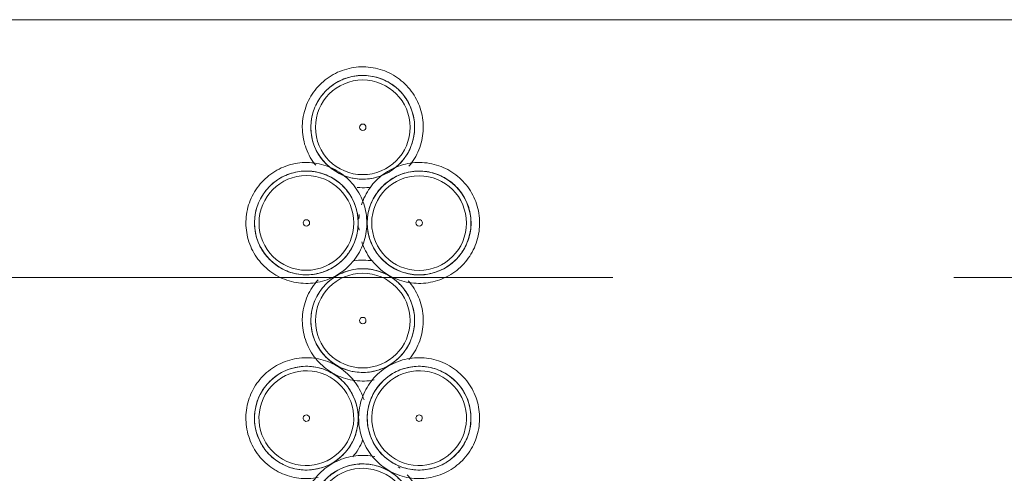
# Model space of a CAD drawing. Extents: x 2744 to 57639, y 3641 to 38820.
# Tile 117 of 179: x 36440 to 36899, y 35737 to 35948. Entities that reach past the tile are written whole.
import ezdxf

# ---------------------------------------------------------------- set-up
doc = ezdxf.new("R2010")
doc.units = 0
doc.header["$LTSCALE"] = 50
doc.linetypes.add('stramien', pattern=[22.225, 12.7, -3.175, 3.175, -3.175])
doc.layers.get('0').update_dxf_attribs({"linetype": 'CONTINUOUS'})
for name, color, linetype, lineweight in [('A-GENM', 8, 'CONTINUOUS', 18), ('A-GLAZ', 8, 'CONTINUOUS', 25), ('S-GRID', 8, 'CONTINUOUS', 18)]:
    doc.layers.add(name, color=color, linetype=linetype, lineweight=lineweight)

# ---------------------------------------------------------------- blocks, each defined once
blk = doc.blocks.new('22_KA_stijgerbuizenwand sectie - Type-V101-Plotview 4e Verdieping - schaal 1 op 100')
at = {"layer": 'A-GENM'}
blk.add_line((-1.62, 49.44), (-1.75, 48.32), dxfattribs=at)
at = {"layer": 'A-GENM', "flags": 128}
for points in [[(1.9, 45.47), (1.88, 46.59), (1.81, 47.72), (1.7, 48.84), (1.54, 49.95), (1.34, 51.06), (1.09, 52.16), (0.8, 53.25), (0.47, 54.32), (0.1, 55.38), (-0.32, 56.43), (-0.78, 57.46), (-1.28, 58.47), (-1.82, 59.45), (-2.4, 60.42), (-3.02, 61.36), (-3.67, 62.28), (-4.36, 63.17), (-5.09, 64.03), (-5.85, 64.86), (-6.64, 65.66), (-7.46, 66.43), (-8.31, 67.16), (-9.2, 67.86), (-10.11, 68.53), (-11.04, 69.15), (-12, 69.74), (-12.98, 70.29), (-13.99, 70.8), (-15.01, 71.27), (-16.05, 71.7), (-17.11, 72.09), (-18.18, 72.43), (-19.26, 72.74), (-20.36, 72.99), (-21.47, 73.21), (-22.58, 73.38), (-23.7, 73.5), (-24.82, 73.58), (-25.95, 73.61), (-27.07, 73.6), (-28.2, 73.55), (-29.32, 73.45), (-30.43, 73.3), (-31.54, 73.11), (-32.65, 72.88), (-33.74, 72.6), (-34.82, 72.28), (-35.88, 71.92), (-36.93, 71.51), (-37.96, 71.06), (-38.98, 70.57), (-39.97, 70.05), (-40.94, 69.48), (-41.89, 68.87), (-42.82, 68.23), (-43.71, 67.54), (-44.58, 66.83), (-45.42, 66.08), (-46.23, 65.3), (-47.01, 64.48), (-47.75, 63.64), (-48.46, 62.76), (-49.13, 61.86), (-49.77, 60.93), (-50.37, 59.98), (-50.93, 59), (-51.45, 58), (-51.94, 56.99), (-52.38, 55.95), (-52.77, 54.9), (-53.13, 53.83), (-53.44, 52.75), (-53.71, 51.65), (-53.94, 50.55), (-54.12, 49.44), (-54.25, 48.32), (-54.35, 47.2), (-54.39, 46.07), (-54.4, 45.47)], [(54.4, 45.47), (54.38, 46.59), (54.31, 47.72), (54.2, 48.84), (54.04, 49.95), (53.84, 51.06), (53.59, 52.16), (53.3, 53.25), (52.97, 54.32), (52.6, 55.38), (52.18, 56.43), (51.72, 57.46), (51.22, 58.47), (50.68, 59.45), (50.1, 60.42), (49.48, 61.36), (48.83, 62.28), (48.14, 63.17), (47.41, 64.03), (46.65, 64.86), (45.86, 65.66), (45.04, 66.43), (44.19, 67.16), (43.3, 67.86), (42.39, 68.53), (41.46, 69.15), (40.5, 69.74), (39.52, 70.29), (38.51, 70.8), (37.49, 71.27), (36.45, 71.7), (35.39, 72.09), (34.32, 72.43), (33.24, 72.74), (32.14, 72.99), (31.03, 73.21), (29.92, 73.38), (28.8, 73.5), (27.68, 73.58), (26.55, 73.61), (25.43, 73.6), (24.3, 73.55), (23.18, 73.45), (22.07, 73.3), (20.96, 73.11), (19.85, 72.88), (18.76, 72.6), (17.68, 72.28), (16.62, 71.92), (15.57, 71.51), (14.54, 71.06), (13.52, 70.57), (12.53, 70.05), (11.56, 69.48), (10.61, 68.87), (9.68, 68.23), (8.79, 67.54), (7.92, 66.83), (7.08, 66.08), (6.27, 65.3), (5.49, 64.48), (4.75, 63.64), (4.04, 62.76), (3.37, 61.86), (2.73, 60.93), (2.13, 59.98), (1.57, 59), (1.05, 58), (0.56, 56.99), (0.12, 55.95), (-0.27, 54.9), (-0.63, 53.83)], [(-33.17, 68.6), (-32.24, 68.86), (-31.3, 69.08), (-30.35, 69.26), (-29.4, 69.41), (-28.44, 69.52), (-27.48, 69.59), (-26.51, 69.61), (-25.54, 69.61), (-24.58, 69.56), (-23.62, 69.47), (-22.66, 69.35), (-21.71, 69.19), (-20.76, 68.98), (-19.83, 68.75), (-18.9, 68.47), (-17.99, 68.16), (-17.09, 67.81), (-16.2, 67.43), (-15.33, 67.01), (-14.48, 66.55), (-13.64, 66.06), (-12.83, 65.54), (-12.04, 64.99), (-11.27, 64.41), (-10.52, 63.79), (-9.8, 63.15), (-9.11, 62.48), (-8.44, 61.78), (-7.8, 61.05), (-7.2, 60.3), (-6.62, 59.53), (-6.07, 58.73), (-5.56, 57.92), (-5.07, 57.08), (-4.63, 56.22), (-4.21, 55.35), (-3.84, 54.46), (-3.5, 53.56), (-3.19, 52.64), (-2.92, 51.71), (-2.69, 50.77), (-2.5, 49.83), (-2.34, 48.87), (-2.22, 47.92), (-2.15, 46.95), (-2.11, 45.99)], [(6.88, 59.89), (7.47, 60.65), (8.09, 61.39), (8.75, 62.1), (9.42, 62.79), (10.13, 63.45), (10.86, 64.08), (11.62, 64.68), (12.4, 65.25), (13.2, 65.79), (14.02, 66.29), (14.87, 66.77), (15.73, 67.2), (16.61, 67.61), (17.5, 67.98), (18.41, 68.31), (19.33, 68.6), (20.26, 68.86), (21.2, 69.08), (22.15, 69.26), (23.1, 69.41), (24.06, 69.52), (25.02, 69.59), (25.99, 69.61), (26.96, 69.61), (27.92, 69.56), (28.88, 69.47), (29.84, 69.35), (30.79, 69.19), (31.74, 68.98), (32.67, 68.75), (33.6, 68.47), (34.51, 68.16), (35.41, 67.81), (36.3, 67.43), (37.17, 67.01), (38.02, 66.55), (38.86, 66.06), (39.67, 65.54), (40.46, 64.99), (41.23, 64.41), (41.98, 63.79), (42.7, 63.15), (43.39, 62.48), (44.06, 61.78), (44.7, 61.05), (45.3, 60.3), (45.88, 59.53), (46.43, 58.73), (46.94, 57.92), (47.43, 57.08), (47.87, 56.22), (48.29, 55.35), (48.66, 54.46), (49, 53.56), (49.31, 52.64), (49.58, 51.71), (49.81, 50.77), (50, 49.83), (50.16, 48.87), (50.28, 47.92), (50.35, 46.95), (50.39, 45.99), (50.4, 45.47)], [(-45.62, 59.89), (-45.03, 60.65), (-44.41, 61.39), (-43.75, 62.1), (-43.08, 62.79), (-42.37, 63.45), (-41.64, 64.08), (-40.88, 64.68), (-40.1, 65.25), (-39.3, 65.79), (-38.48, 66.29), (-37.63, 66.77), (-36.77, 67.2), (-35.89, 67.61), (-35, 67.98), (-34.09, 68.31)], [(-50.4, 45.47), (-50.38, 46.43), (-50.32, 47.4), (-50.23, 48.36), (-50.09, 49.31), (-49.92, 50.26), (-49.71, 51.21), (-49.46, 52.14), (-49.17, 53.06), (-48.85, 53.97), (-48.49, 54.87), (-48.1, 55.75), (-47.67, 56.62), (-47.21, 57.47), (-46.71, 58.29), (-46.18, 59.1)], [(2.1, 45.47), (2.12, 46.43), (2.18, 47.4), (2.27, 48.36), (2.41, 49.31), (2.58, 50.26), (2.79, 51.21), (3.04, 52.14), (3.33, 53.06), (3.65, 53.97), (4.01, 54.87), (4.4, 55.75), (4.83, 56.62), (5.29, 57.47), (5.79, 58.29), (6.32, 59.1)], [(-54.4, 45.47), (-54.38, 44.34), (-54.31, 43.22), (-54.2, 42.1), (-54.04, 40.98), (-53.84, 39.87), (-53.59, 38.78), (-53.3, 37.69), (-52.97, 36.61), (-52.6, 35.55), (-52.18, 34.5), (-51.72, 33.48), (-51.22, 32.47), (-50.68, 31.48), (-50.1, 30.51), (-49.48, 29.57), (-48.83, 28.66), (-48.14, 27.77), (-47.41, 26.9), (-46.65, 26.07), (-45.86, 25.27), (-45.04, 24.5), (-44.19, 23.77), (-43.3, 23.07), (-42.39, 22.41), (-41.46, 21.78), (-40.5, 21.19), (-39.52, 20.64), (-38.51, 20.13), (-37.49, 19.66), (-36.45, 19.23), (-35.39, 18.84), (-34.32, 18.5), (-33.24, 18.2), (-32.14, 17.94), (-31.03, 17.73), (-29.92, 17.56), (-28.8, 17.43), (-27.68, 17.35), (-26.55, 17.32), (-25.43, 17.33), (-24.3, 17.38), (-23.18, 17.48), (-22.07, 17.63), (-20.96, 17.82), (-19.85, 18.05), (-18.76, 18.33), (-17.68, 18.65), (-16.62, 19.02), (-15.57, 19.42), (-14.54, 19.87), (-13.52, 20.36), (-12.53, 20.89), (-11.56, 21.46), (-10.61, 22.06), (-9.68, 22.71), (-8.79, 23.39), (-7.92, 24.1), (-7.08, 24.85), (-6.27, 25.64), (-5.49, 26.45), (-4.75, 27.3), (-4.04, 28.17), (-3.37, 29.07), (-2.73, 30), (-2.13, 30.95), (-1.57, 31.93), (-1.05, 32.93), (-0.56, 33.95), (-0.12, 34.98), (0.27, 36.04), (0.63, 37.1), (0.94, 38.19), (1.21, 39.28), (1.44, 40.38), (1.62, 41.49), (1.75, 42.61), (1.85, 43.73), (1.89, 44.86), (1.9, 45.47)], [(-19.33, 22.33), (-20.26, 22.07), (-21.2, 21.85), (-22.15, 21.67), (-23.1, 21.52), (-24.06, 21.42), (-25.02, 21.35), (-25.99, 21.32), (-26.96, 21.33), (-27.92, 21.37), (-28.88, 21.46), (-29.84, 21.58), (-30.79, 21.75), (-31.74, 21.95), (-32.67, 22.19), (-33.6, 22.46), (-34.51, 22.77), (-35.41, 23.12), (-36.3, 23.51), (-37.17, 23.93), (-38.02, 24.38), (-38.86, 24.87), (-39.67, 25.39), (-40.46, 25.94), (-41.23, 26.53), (-41.98, 27.14), (-42.7, 27.78), (-43.39, 28.45), (-44.06, 29.15), (-44.7, 29.88), (-45.3, 30.63), (-45.88, 31.4), (-46.43, 32.2), (-46.94, 33.02), (-47.43, 33.85), (-47.87, 34.71), (-48.29, 35.58), (-48.66, 36.47), (-49, 37.38), (-49.31, 38.29), (-49.58, 39.22), (-49.81, 40.16), (-50, 41.1), (-50.16, 42.06), (-50.28, 43.02), (-50.35, 43.98), (-50.39, 44.94)], [(-2.1, 45.47), (-2.12, 44.5), (-2.18, 43.54), (-2.27, 42.58), (-2.41, 41.62), (-2.58, 40.67), (-2.79, 39.73), (-3.04, 38.79), (-3.33, 37.87), (-3.65, 36.96), (-4.01, 36.06), (-4.4, 35.18), (-4.83, 34.31), (-5.29, 33.47), (-5.79, 32.64), (-6.32, 31.83)], [(-0.47, 36.61), (-0.1, 35.55), (0.32, 34.5), (0.78, 33.48), (1.28, 32.47), (1.82, 31.48), (2.4, 30.51), (3.02, 29.57), (3.67, 28.66), (4.36, 27.77), (5.09, 26.9), (5.85, 26.07), (6.64, 25.27), (7.46, 24.5), (8.31, 23.77), (9.2, 23.07), (10.11, 22.41), (11.04, 21.78), (12, 21.19), (12.98, 20.64), (13.99, 20.13), (15.01, 19.66), (16.05, 19.23), (17.11, 18.84), (18.18, 18.5), (19.26, 18.2), (20.36, 17.94), (21.47, 17.73), (22.58, 17.56), (23.7, 17.43), (24.82, 17.35), (25.95, 17.32), (27.07, 17.33), (28.2, 17.38), (29.32, 17.48), (30.43, 17.63), (31.54, 17.82), (32.65, 18.05), (33.74, 18.33), (34.82, 18.65), (35.88, 19.02), (36.93, 19.42), (37.96, 19.87), (38.98, 20.36), (39.97, 20.89), (40.94, 21.46), (41.89, 22.06), (42.82, 22.71), (43.71, 23.39), (44.58, 24.1), (45.42, 24.85), (46.23, 25.64), (47.01, 26.45), (47.75, 27.3), (48.46, 28.17), (49.13, 29.07), (49.77, 30), (50.37, 30.95), (50.93, 31.93), (51.45, 32.93), (51.94, 33.95), (52.38, 34.98), (52.77, 36.04), (53.13, 37.1), (53.44, 38.19), (53.71, 39.28), (53.94, 40.38), (54.12, 41.49), (54.25, 42.61), (54.35, 43.73), (54.39, 44.86), (54.4, 45.47)], [(6.62, 31.4), (6.07, 32.2), (5.56, 33.02), (5.07, 33.85), (4.63, 34.71), (4.21, 35.58), (3.84, 36.47), (3.5, 37.38), (3.19, 38.29), (2.92, 39.22), (2.69, 40.16), (2.5, 41.1), (2.34, 42.06), (2.22, 43.02), (2.15, 43.98), (2.11, 44.94)], [(50.4, 45.47), (50.38, 44.5), (50.32, 43.54), (50.23, 42.58), (50.09, 41.62), (49.92, 40.67), (49.71, 39.73), (49.46, 38.79), (49.17, 37.87), (48.85, 36.96), (48.49, 36.06), (48.1, 35.18), (47.67, 34.31), (47.21, 33.47), (46.71, 32.64), (46.18, 31.83)], [(-6.88, 31.04), (-7.47, 30.28), (-8.09, 29.54), (-8.75, 28.83), (-9.42, 28.14), (-10.13, 27.48), (-10.86, 26.85), (-11.62, 26.25), (-12.4, 25.68), (-13.2, 25.14), (-14.02, 24.64), (-14.87, 24.17), (-15.73, 23.73), (-16.61, 23.33), (-17.5, 22.96), (-18.41, 22.63)], [(4.78, 27.74), (3.67, 27.91), (2.55, 28.03), (1.43, 28.11), (0.3, 28.15), (-0.82, 28.14), (-1.95, 28.08), (-3.07, 27.98), (-4.18, 27.84)], [(17.99, 22.77), (17.09, 23.12), (16.2, 23.51), (15.33, 23.93), (14.48, 24.38), (13.64, 24.87), (12.83, 25.39), (12.04, 25.94), (11.27, 26.53), (10.52, 27.14), (9.8, 27.78), (9.11, 28.45), (8.44, 29.15), (7.8, 29.88), (7.2, 30.63)], [(45.62, 31.04), (45.03, 30.28), (44.41, 29.54), (43.75, 28.83), (43.08, 28.14), (42.37, 27.48), (41.64, 26.85), (40.88, 26.25), (40.1, 25.68), (39.3, 25.14), (38.48, 24.64), (37.63, 24.17), (36.77, 23.73), (35.89, 23.33), (35, 22.96), (34.09, 22.63)], [(-6.92, 23.14), (-5.99, 23.39), (-5.05, 23.62), (-4.1, 23.8), (-3.15, 23.94), (-2.19, 24.05), (-1.23, 24.12), (-0.26, 24.15), (0.71, 24.14), (1.67, 24.09), (2.63, 24.01), (3.59, 23.88), (4.54, 23.72), (5.49, 23.52), (6.42, 23.28), (7.35, 23), (8.26, 22.69), (9.16, 22.34), (10.05, 21.96), (10.92, 21.54), (11.77, 21.09), (12.61, 20.6), (13.42, 20.08), (14.21, 19.53), (14.98, 18.94), (15.73, 18.33), (16.45, 17.68), (17.14, 17.01), (17.81, 16.31), (18.45, 15.59), (19.05, 14.84), (19.63, 14.06), (20.18, 13.27), (20.69, 12.45), (21.18, 11.61), (21.62, 10.76), (22.04, 9.88), (22.41, 8.99), (22.75, 8.09), (23.06, 7.17), (23.33, 6.25), (23.56, 5.31), (23.75, 4.36), (23.91, 3.41), (24.03, 2.45), (24.1, 1.49), (24.14, 0.52)], [(-20.76, 19.01), (-21.5, 18.17), (-22.21, 17.29), (-22.88, 16.39), (-23.52, 15.46), (-24.12, 14.51), (-24.68, 13.54), (-25.2, 12.54), (-25.69, 11.52), (-26.13, 10.48), (-26.52, 9.43), (-26.88, 8.36), (-27.19, 7.28), (-27.46, 6.19), (-27.69, 5.08), (-27.87, 3.97), (-28, 2.85), (-28.1, 1.73), (-28.14, 0.61), (-28.15, 0)], [(-19.37, 14.42), (-18.78, 15.19), (-18.16, 15.92), (-17.5, 16.64), (-16.83, 17.32), (-16.12, 17.98), (-15.39, 18.61), (-14.63, 19.21), (-13.85, 19.78), (-13.05, 20.32), (-12.23, 20.83), (-11.38, 21.3), (-10.52, 21.74), (-9.64, 22.14), (-8.75, 22.51), (-7.84, 22.84)], [(33.17, 22.33), (32.24, 22.07), (31.3, 21.85), (30.35, 21.67), (29.4, 21.52), (28.44, 21.42), (27.48, 21.35), (26.51, 21.32), (25.54, 21.33), (24.58, 21.37), (23.62, 21.46), (22.66, 21.58), (21.71, 21.75), (20.76, 21.95), (19.83, 22.19), (18.9, 22.46)], [(28.15, 0), (28.13, 1.13), (28.06, 2.25), (27.95, 3.37), (27.79, 4.48), (27.59, 5.59), (27.34, 6.69), (27.05, 7.78), (26.72, 8.86), (26.35, 9.92), (25.93, 10.96), (25.47, 11.99), (24.97, 13), (24.43, 13.99), (23.85, 14.95), (23.23, 15.89), (22.58, 16.81), (21.89, 17.7), (21.16, 18.56)], [(-24.15, 0), (-24.13, 0.97), (-24.07, 1.93), (-23.98, 2.89), (-23.84, 3.85), (-23.67, 4.8), (-23.46, 5.74), (-23.21, 6.67), (-22.92, 7.6), (-22.6, 8.51), (-22.24, 9.4), (-21.85, 10.29), (-21.42, 11.15), (-20.96, 12), (-20.46, 12.83), (-19.93, 13.64)], [(-28.15, 0), (-28.13, -1.13), (-28.06, -2.25), (-27.95, -3.37), (-27.79, -4.48), (-27.59, -5.59), (-27.34, -6.69), (-27.05, -7.78), (-26.72, -8.86), (-26.35, -9.92), (-25.93, -10.96), (-25.47, -11.99), (-24.97, -13), (-24.43, -13.99), (-23.85, -14.95), (-23.23, -15.89), (-22.58, -16.81), (-21.89, -17.7), (-21.16, -18.56), (-20.4, -19.39), (-19.61, -20.19), (-18.79, -20.96), (-17.94, -21.7), (-17.05, -22.4), (-16.14, -23.06), (-15.21, -23.69), (-14.25, -24.28), (-13.27, -24.83), (-12.26, -25.34), (-11.24, -25.81), (-10.2, -26.24), (-9.14, -26.62), (-8.07, -26.97), (-6.99, -27.27), (-5.89, -27.53), (-4.78, -27.74), (-3.67, -27.91), (-2.55, -28.03), (-1.43, -28.11), (-0.3, -28.15), (0.82, -28.14), (1.95, -28.08), (3.07, -27.98), (4.18, -27.84), (5.29, -27.65), (6.4, -27.41), (7.49, -27.14), (8.57, -26.82), (9.63, -26.45), (10.68, -26.04), (11.71, -25.6), (12.73, -25.11), (13.72, -24.58), (14.69, -24.01), (15.64, -23.4), (16.57, -22.76), (17.46, -22.08), (18.33, -21.36), (19.17, -20.61), (19.98, -19.83), (20.76, -19.01), (21.5, -18.17), (22.21, -17.29), (22.88, -16.39), (23.52, -15.46), (24.12, -14.51), (24.68, -13.54), (25.2, -12.54), (25.69, -11.52), (26.13, -10.48), (26.52, -9.43), (26.88, -8.36), (27.19, -7.28), (27.46, -6.19), (27.69, -5.08), (27.87, -3.97), (28, -2.85), (28.1, -1.73), (28.14, -0.61), (28.15, 0)], [(24.15, 0), (24.13, -0.97), (24.07, -1.93), (23.98, -2.89), (23.84, -3.85), (23.67, -4.8), (23.46, -5.74), (23.21, -6.67), (22.92, -7.6), (22.6, -8.51), (22.24, -9.4), (21.85, -10.29), (21.42, -11.15), (20.96, -12), (20.46, -12.83), (19.93, -13.64)], [(6.92, -23.14), (5.99, -23.39), (5.05, -23.62), (4.1, -23.8), (3.15, -23.94), (2.19, -24.05), (1.23, -24.12), (0.26, -24.15), (-0.71, -24.14), (-1.67, -24.09), (-2.63, -24.01), (-3.59, -23.88), (-4.54, -23.72), (-5.49, -23.52), (-6.42, -23.28), (-7.35, -23), (-8.26, -22.69), (-9.16, -22.34), (-10.05, -21.96), (-10.92, -21.54), (-11.77, -21.09), (-12.61, -20.6), (-13.42, -20.08), (-14.21, -19.53), (-14.98, -18.94), (-15.73, -18.33), (-16.45, -17.68), (-17.14, -17.01), (-17.81, -16.31), (-18.45, -15.59), (-19.05, -14.84), (-19.63, -14.06), (-20.18, -13.27), (-20.69, -12.45), (-21.18, -11.61), (-21.62, -10.76), (-22.04, -9.88), (-22.41, -8.99), (-22.75, -8.09), (-23.06, -7.17), (-23.33, -6.25), (-23.56, -5.31), (-23.75, -4.36), (-23.91, -3.41), (-24.03, -2.45), (-24.1, -1.49), (-24.14, -0.52)], [(19.37, -14.42), (18.78, -15.19), (18.16, -15.92), (17.5, -16.64), (16.83, -17.32), (16.12, -17.98), (15.39, -18.61), (14.63, -19.21), (13.85, -19.78), (13.05, -20.32), (12.23, -20.83), (11.38, -21.3), (10.52, -21.74), (9.64, -22.14), (8.75, -22.51), (7.84, -22.84)]]:
    blk.add_lwpolyline(points, dxfattribs=at)
at = {"layer": 'A-GENM'}
for centre, radius, start, end in [((-26.25, 45.47), 24.15, 360, 180), ((26.21, 45.39), 24.15, 360, 180), ((-26.25, 45.47), 22.04, 0, 180), ((26.21, 45.39), 22.04, 0, 180), ((-26.25, 45.47), 1.5, 360, 180), ((26.25, 45.47), 1.5, 360, 180), ((-26.25, 45.47), 24.15, 180, 360), ((-26.25, 45.47), 22.04, 180, 0), ((-26.25, 45.47), 1.5, 180, 360), ((26.21, 45.39), 24.15, 180, 360), ((26.21, 45.39), 22.04, 180, 0), ((26.25, 45.47), 1.5, 180, 360), ((0, 0), 24.15, 360, 180), ((0, 0), 22.04, 0, 180), ((0, 0), 24.15, 180, 360), ((0, 0), 22.04, 180, 0), ((0, 0), 1.5, 360, 180), ((0, 0), 1.5, 180, 360)]:
    blk.add_arc(centre, radius, start, end, dxfattribs=at)
blk = doc.blocks.new('22_KA_stijgerbuizenwand sectie - Type-V102-Plotview 4e Verdieping - schaal 1 op 100')
at = {"layer": 'A-GENM'}
blk.add_line((-1.81, 43.22), (-1.7, 42.1), dxfattribs=at)
at = {"layer": 'A-GENM', "flags": 128}
for points in [[(1.9, 45.47), (1.88, 46.59), (1.81, 47.72), (1.7, 48.84), (1.54, 49.95), (1.34, 51.06), (1.09, 52.16), (0.8, 53.25), (0.47, 54.32), (0.1, 55.38), (-0.32, 56.43), (-0.78, 57.46), (-1.28, 58.47), (-1.82, 59.45), (-2.4, 60.42), (-3.02, 61.36), (-3.67, 62.28), (-4.36, 63.17), (-5.09, 64.03), (-5.85, 64.86), (-6.64, 65.66), (-7.46, 66.43), (-8.31, 67.16), (-9.2, 67.86), (-10.11, 68.53), (-11.04, 69.15), (-12, 69.74), (-12.98, 70.29), (-13.99, 70.8), (-15.01, 71.27), (-16.05, 71.7), (-17.11, 72.09), (-18.18, 72.43), (-19.26, 72.74), (-20.36, 72.99), (-21.47, 73.21), (-22.58, 73.38), (-23.7, 73.5), (-24.82, 73.58), (-25.95, 73.61), (-27.07, 73.6), (-28.2, 73.55), (-29.32, 73.45), (-30.43, 73.3), (-31.54, 73.11), (-32.65, 72.88), (-33.74, 72.6), (-34.82, 72.28), (-35.88, 71.92), (-36.93, 71.51), (-37.96, 71.06), (-38.98, 70.57), (-39.97, 70.05), (-40.94, 69.48), (-41.89, 68.87), (-42.82, 68.23), (-43.71, 67.54), (-44.58, 66.83), (-45.42, 66.08), (-46.23, 65.3), (-47.01, 64.48), (-47.75, 63.64), (-48.46, 62.76), (-49.13, 61.86), (-49.77, 60.93), (-50.37, 59.98), (-50.93, 59), (-51.45, 58), (-51.94, 56.99), (-52.38, 55.95), (-52.77, 54.9), (-53.13, 53.83), (-53.44, 52.75), (-53.71, 51.65), (-53.94, 50.55), (-54.12, 49.44), (-54.25, 48.32), (-54.35, 47.2), (-54.39, 46.07), (-54.4, 45.47)], [(54.4, 45.47), (54.38, 46.59), (54.31, 47.72), (54.2, 48.84), (54.04, 49.95), (53.84, 51.06), (53.59, 52.16), (53.3, 53.25), (52.97, 54.32), (52.6, 55.38), (52.18, 56.43), (51.72, 57.46), (51.22, 58.47), (50.68, 59.45), (50.1, 60.42), (49.48, 61.36), (48.83, 62.28), (48.14, 63.17), (47.41, 64.03), (46.65, 64.86), (45.86, 65.66), (45.04, 66.43), (44.19, 67.16), (43.3, 67.86), (42.39, 68.53), (41.46, 69.15), (40.5, 69.74), (39.52, 70.29), (38.51, 70.8), (37.49, 71.27), (36.45, 71.7), (35.39, 72.09), (34.32, 72.43), (33.24, 72.74), (32.14, 72.99), (31.03, 73.21), (29.92, 73.38), (28.8, 73.5), (27.68, 73.58), (26.55, 73.61), (25.43, 73.6), (24.3, 73.55), (23.18, 73.45), (22.07, 73.3), (20.96, 73.11), (19.85, 72.88), (18.76, 72.6), (17.68, 72.28), (16.62, 71.92), (15.57, 71.51), (14.54, 71.06), (13.52, 70.57), (12.53, 70.05), (11.56, 69.48), (10.61, 68.87), (9.68, 68.23), (8.79, 67.54), (7.92, 66.83), (7.08, 66.08), (6.27, 65.3), (5.49, 64.48), (4.75, 63.64), (4.04, 62.76), (3.37, 61.86), (2.73, 60.93), (2.13, 59.98), (1.57, 59), (1.05, 58), (0.56, 56.99), (0.12, 55.95), (-0.27, 54.9), (-0.63, 53.83)], [(-33.17, 68.6), (-32.24, 68.86), (-31.3, 69.08), (-30.35, 69.26), (-29.4, 69.41), (-28.44, 69.52), (-27.48, 69.59), (-26.51, 69.61), (-25.54, 69.61), (-24.58, 69.56), (-23.62, 69.47), (-22.66, 69.35), (-21.71, 69.19), (-20.76, 68.98), (-19.83, 68.75), (-18.9, 68.47), (-17.99, 68.16), (-17.09, 67.81), (-16.2, 67.43), (-15.33, 67.01), (-14.48, 66.55), (-13.64, 66.06), (-12.83, 65.54), (-12.04, 64.99), (-11.27, 64.41), (-10.52, 63.79), (-9.8, 63.15), (-9.11, 62.48), (-8.44, 61.78), (-7.8, 61.05), (-7.2, 60.3), (-6.62, 59.53), (-6.07, 58.73), (-5.56, 57.92), (-5.07, 57.08), (-4.63, 56.22), (-4.21, 55.35), (-3.84, 54.46), (-3.5, 53.56), (-3.19, 52.64), (-2.92, 51.71), (-2.69, 50.77), (-2.5, 49.83), (-2.34, 48.87), (-2.22, 47.92), (-2.15, 46.95), (-2.11, 45.99)], [(6.88, 59.89), (7.47, 60.65), (8.09, 61.39), (8.75, 62.1), (9.42, 62.79), (10.13, 63.45), (10.86, 64.08), (11.62, 64.68), (12.4, 65.25), (13.2, 65.79), (14.02, 66.29), (14.87, 66.77), (15.73, 67.2), (16.61, 67.61), (17.5, 67.98), (18.41, 68.31), (19.33, 68.6), (20.26, 68.86), (21.2, 69.08), (22.15, 69.26), (23.1, 69.41), (24.06, 69.52), (25.02, 69.59), (25.99, 69.61), (26.96, 69.61), (27.92, 69.56), (28.88, 69.47), (29.84, 69.35), (30.79, 69.19), (31.74, 68.98), (32.67, 68.75), (33.6, 68.47), (34.51, 68.16), (35.41, 67.81), (36.3, 67.43), (37.17, 67.01), (38.02, 66.55), (38.86, 66.06), (39.67, 65.54), (40.46, 64.99), (41.23, 64.41), (41.98, 63.79), (42.7, 63.15), (43.39, 62.48), (44.06, 61.78), (44.7, 61.05), (45.3, 60.3), (45.88, 59.53), (46.43, 58.73), (46.94, 57.92), (47.43, 57.08), (47.87, 56.22), (48.29, 55.35), (48.66, 54.46), (49, 53.56), (49.31, 52.64), (49.58, 51.71), (49.81, 50.77), (50, 49.83), (50.16, 48.87), (50.28, 47.92), (50.35, 46.95), (50.39, 45.99), (50.4, 45.47)], [(-45.62, 59.89), (-45.03, 60.65), (-44.41, 61.39), (-43.75, 62.1), (-43.08, 62.79), (-42.37, 63.45), (-41.64, 64.08), (-40.88, 64.68), (-40.1, 65.25), (-39.3, 65.79), (-38.48, 66.29), (-37.63, 66.77), (-36.77, 67.2), (-35.89, 67.61), (-35, 67.98), (-34.09, 68.31)], [(-50.4, 45.47), (-50.38, 46.43), (-50.32, 47.4), (-50.23, 48.36), (-50.09, 49.31), (-49.92, 50.26), (-49.71, 51.21), (-49.46, 52.14), (-49.17, 53.06), (-48.85, 53.97), (-48.49, 54.87), (-48.1, 55.75), (-47.67, 56.62), (-47.21, 57.47), (-46.71, 58.29), (-46.18, 59.1)], [(2.1, 45.47), (2.12, 46.43), (2.18, 47.4), (2.27, 48.36), (2.41, 49.31), (2.58, 50.26), (2.79, 51.21), (3.04, 52.14), (3.33, 53.06), (3.65, 53.97), (4.01, 54.87), (4.4, 55.75), (4.83, 56.62), (5.29, 57.47), (5.79, 58.29), (6.32, 59.1)], [(-1.62, 49.44), (-1.75, 48.32), (-1.83, 47.43)], [(-54.4, 45.47), (-54.38, 44.34), (-54.31, 43.22), (-54.2, 42.1), (-54.04, 40.98), (-53.84, 39.87), (-53.59, 38.78), (-53.3, 37.69), (-52.97, 36.61), (-52.6, 35.55), (-52.18, 34.5), (-51.72, 33.48), (-51.22, 32.47), (-50.68, 31.48), (-50.1, 30.51), (-49.48, 29.57), (-48.83, 28.66), (-48.14, 27.77), (-47.41, 26.9), (-46.65, 26.07), (-45.86, 25.27), (-45.04, 24.5), (-44.19, 23.77), (-43.3, 23.07), (-42.39, 22.41), (-41.46, 21.78), (-40.5, 21.19), (-39.52, 20.64), (-38.51, 20.13), (-37.49, 19.66), (-36.45, 19.23), (-35.39, 18.84), (-34.32, 18.5), (-33.24, 18.2), (-32.14, 17.94), (-31.03, 17.73), (-29.92, 17.56), (-28.8, 17.43), (-27.68, 17.35), (-26.55, 17.32), (-25.43, 17.33), (-24.3, 17.38), (-23.18, 17.48), (-22.07, 17.63), (-20.96, 17.82), (-19.85, 18.05), (-18.76, 18.33), (-17.68, 18.65), (-16.62, 19.02), (-15.57, 19.42), (-14.54, 19.87), (-13.52, 20.36), (-12.53, 20.89), (-11.56, 21.46), (-10.61, 22.06), (-9.68, 22.71), (-8.79, 23.39), (-7.92, 24.1), (-7.08, 24.85), (-6.27, 25.64), (-5.49, 26.45), (-4.75, 27.3), (-4.04, 28.17), (-3.37, 29.07), (-2.73, 30), (-2.13, 30.95), (-1.57, 31.93), (-1.05, 32.93), (-0.56, 33.95), (-0.12, 34.98), (0.27, 36.04), (0.63, 37.1), (0.94, 38.19), (1.21, 39.28), (1.44, 40.38), (1.62, 41.49), (1.75, 42.61), (1.85, 43.73), (1.89, 44.86), (1.9, 45.47)], [(-19.33, 22.33), (-20.26, 22.07), (-21.2, 21.85), (-22.15, 21.67), (-23.1, 21.52), (-24.06, 21.42), (-25.02, 21.35), (-25.99, 21.32), (-26.96, 21.33), (-27.92, 21.37), (-28.88, 21.46), (-29.84, 21.58), (-30.79, 21.75), (-31.74, 21.95), (-32.67, 22.19), (-33.6, 22.46), (-34.51, 22.77), (-35.41, 23.12), (-36.3, 23.51), (-37.17, 23.93), (-38.02, 24.38), (-38.86, 24.87), (-39.67, 25.39), (-40.46, 25.94), (-41.23, 26.53), (-41.98, 27.14), (-42.7, 27.78), (-43.39, 28.45), (-44.06, 29.15), (-44.7, 29.88), (-45.3, 30.63), (-45.88, 31.4), (-46.43, 32.2), (-46.94, 33.02), (-47.43, 33.85), (-47.87, 34.71), (-48.29, 35.58), (-48.66, 36.47), (-49, 37.38), (-49.31, 38.29), (-49.58, 39.22), (-49.81, 40.16), (-50, 41.1), (-50.16, 42.06), (-50.28, 43.02), (-50.35, 43.98), (-50.39, 44.94)], [(-2.1, 45.47), (-2.12, 44.5), (-2.18, 43.54), (-2.27, 42.58), (-2.41, 41.62), (-2.58, 40.67), (-2.79, 39.73), (-3.04, 38.79), (-3.33, 37.87), (-3.65, 36.96), (-4.01, 36.06), (-4.4, 35.18), (-4.83, 34.31), (-5.29, 33.47), (-5.79, 32.64), (-6.32, 31.83)], [(-0.47, 36.61), (-0.1, 35.55), (0.32, 34.5), (0.78, 33.48), (1.28, 32.47), (1.82, 31.48), (2.4, 30.51), (3.02, 29.57), (3.67, 28.66), (4.36, 27.77), (5.09, 26.9), (5.85, 26.07), (6.64, 25.27), (7.46, 24.5), (8.31, 23.77), (9.2, 23.07), (10.11, 22.41), (11.04, 21.78), (12, 21.19), (12.98, 20.64), (13.99, 20.13), (15.01, 19.66), (16.05, 19.23), (17.11, 18.84), (18.18, 18.5), (19.26, 18.2), (20.36, 17.94), (21.47, 17.73), (22.58, 17.56), (23.7, 17.43), (24.82, 17.35), (25.95, 17.32), (27.07, 17.33), (28.2, 17.38), (29.32, 17.48), (30.43, 17.63), (31.54, 17.82), (32.65, 18.05), (33.74, 18.33), (34.82, 18.65), (35.88, 19.02), (36.93, 19.42), (37.96, 19.87), (38.98, 20.36), (39.97, 20.89), (40.94, 21.46), (41.89, 22.06), (42.82, 22.71), (43.71, 23.39), (44.58, 24.1), (45.42, 24.85), (46.23, 25.64), (47.01, 26.45), (47.75, 27.3), (48.46, 28.17), (49.13, 29.07), (49.77, 30), (50.37, 30.95), (50.93, 31.93), (51.45, 32.93), (51.94, 33.95), (52.38, 34.98), (52.77, 36.04), (53.13, 37.1), (53.44, 38.19), (53.71, 39.28), (53.94, 40.38), (54.12, 41.49), (54.25, 42.61), (54.35, 43.73), (54.39, 44.86), (54.4, 45.47)], [(6.62, 31.4), (6.07, 32.2), (5.56, 33.02), (5.07, 33.85), (4.63, 34.71), (4.21, 35.58), (3.84, 36.47), (3.5, 37.38), (3.19, 38.29), (2.92, 39.22), (2.69, 40.16), (2.5, 41.1), (2.34, 42.06), (2.22, 43.02), (2.15, 43.98), (2.11, 44.94)], [(50.4, 45.47), (50.38, 44.5), (50.32, 43.54), (50.23, 42.58), (50.09, 41.62), (49.92, 40.67), (49.71, 39.73), (49.46, 38.79), (49.17, 37.87), (48.85, 36.96), (48.49, 36.06), (48.1, 35.18), (47.67, 34.31), (47.21, 33.47), (46.71, 32.64), (46.18, 31.83)], [(-6.88, 31.04), (-7.47, 30.28), (-8.09, 29.54), (-8.75, 28.83), (-9.42, 28.14), (-10.13, 27.48), (-10.86, 26.85), (-11.62, 26.25), (-12.4, 25.68), (-13.2, 25.14), (-14.02, 24.64), (-14.87, 24.17), (-15.73, 23.73), (-16.61, 23.33), (-17.5, 22.96), (-18.41, 22.63)], [(4.78, 27.74), (3.67, 27.91), (2.55, 28.03), (1.43, 28.11), (0.3, 28.15), (-0.82, 28.14), (-1.95, 28.08), (-3.07, 27.98), (-4.18, 27.84)], [(17.99, 22.77), (17.09, 23.12), (16.2, 23.51), (15.33, 23.93), (14.48, 24.38), (13.64, 24.87), (12.83, 25.39), (12.04, 25.94), (11.27, 26.53), (10.52, 27.14), (9.8, 27.78), (9.11, 28.45), (8.44, 29.15), (7.8, 29.88), (7.2, 30.63)], [(45.62, 31.04), (45.03, 30.28), (44.41, 29.54), (43.75, 28.83), (43.08, 28.14), (42.37, 27.48), (41.64, 26.85), (40.88, 26.25), (40.1, 25.68), (39.3, 25.14), (38.48, 24.64), (37.63, 24.17), (36.77, 23.73), (35.89, 23.33), (35, 22.96), (34.09, 22.63)], [(-6.92, 23.14), (-5.99, 23.39), (-5.05, 23.62), (-4.1, 23.8), (-3.15, 23.94), (-2.19, 24.05), (-1.23, 24.12), (-0.26, 24.15), (0.71, 24.14), (1.67, 24.09), (2.63, 24.01), (3.59, 23.88), (4.54, 23.72), (5.49, 23.52), (6.42, 23.28), (7.35, 23), (8.26, 22.69), (9.16, 22.34), (10.05, 21.96), (10.92, 21.54), (11.77, 21.09), (12.61, 20.6), (13.42, 20.08), (14.21, 19.53), (14.98, 18.94), (15.73, 18.33), (16.45, 17.68), (17.14, 17.01), (17.81, 16.31), (18.45, 15.59), (19.05, 14.84), (19.63, 14.06), (20.18, 13.27), (20.69, 12.45), (21.18, 11.61), (21.62, 10.76), (22.04, 9.88), (22.41, 8.99), (22.75, 8.09), (23.06, 7.17), (23.33, 6.25), (23.56, 5.31), (23.75, 4.36), (23.91, 3.41), (24.03, 2.45), (24.1, 1.49), (24.14, 0.52)], [(-20.76, 19.01), (-21.5, 18.17), (-22.21, 17.29), (-22.88, 16.39), (-23.52, 15.46), (-24.12, 14.51), (-24.68, 13.54), (-25.2, 12.54), (-25.69, 11.52), (-26.13, 10.48), (-26.52, 9.43), (-26.88, 8.36), (-27.19, 7.28), (-27.46, 6.19), (-27.69, 5.08), (-27.87, 3.97), (-28, 2.85), (-28.1, 1.73), (-28.14, 0.61), (-28.15, 0)], [(-19.37, 14.42), (-18.78, 15.19), (-18.16, 15.92), (-17.5, 16.64), (-16.83, 17.32), (-16.12, 17.98), (-15.39, 18.61), (-14.63, 19.21), (-13.85, 19.78), (-13.05, 20.32), (-12.23, 20.83), (-11.38, 21.3), (-10.52, 21.74), (-9.64, 22.14), (-8.75, 22.51), (-7.84, 22.84)], [(33.17, 22.33), (32.24, 22.07), (31.3, 21.85), (30.35, 21.67), (29.4, 21.52), (28.44, 21.42), (27.48, 21.35), (26.51, 21.32), (25.54, 21.33), (24.58, 21.37), (23.62, 21.46), (22.66, 21.58), (21.71, 21.75), (20.76, 21.95), (19.83, 22.19), (18.9, 22.46)], [(28.15, 0), (28.13, 1.13), (28.06, 2.25), (27.95, 3.37), (27.79, 4.48), (27.59, 5.59), (27.34, 6.69), (27.05, 7.78), (26.72, 8.86), (26.35, 9.92), (25.93, 10.96), (25.47, 11.99), (24.97, 13), (24.43, 13.99), (23.85, 14.95), (23.23, 15.89), (22.58, 16.81), (21.89, 17.7), (21.16, 18.56)], [(-24.15, 0), (-24.13, 0.97), (-24.07, 1.93), (-23.98, 2.89), (-23.84, 3.85), (-23.67, 4.8), (-23.46, 5.74), (-23.21, 6.67), (-22.92, 7.6), (-22.6, 8.51), (-22.24, 9.4), (-21.85, 10.29), (-21.42, 11.15), (-20.96, 12), (-20.46, 12.83), (-19.93, 13.64)], [(-28.15, 0), (-28.13, -1.13), (-28.06, -2.25), (-27.95, -3.37), (-27.79, -4.48), (-27.59, -5.59), (-27.34, -6.69), (-27.05, -7.78), (-26.72, -8.86), (-26.35, -9.92), (-25.93, -10.96), (-25.47, -11.99), (-24.97, -13), (-24.43, -13.99), (-23.85, -14.95), (-23.23, -15.89), (-22.58, -16.81), (-21.89, -17.7), (-21.16, -18.56), (-20.4, -19.39), (-19.61, -20.19), (-18.79, -20.96), (-17.94, -21.7), (-17.05, -22.4), (-16.14, -23.06), (-15.21, -23.69), (-14.25, -24.28), (-13.27, -24.83), (-12.26, -25.34), (-11.24, -25.81), (-10.2, -26.24), (-9.14, -26.62), (-8.07, -26.97), (-6.99, -27.27), (-5.89, -27.53), (-4.78, -27.74), (-3.67, -27.91), (-2.55, -28.03), (-1.43, -28.11), (-0.3, -28.15), (0.82, -28.14), (1.95, -28.08), (3.07, -27.98), (4.18, -27.84), (5.29, -27.65)], [(24.15, 0), (24.13, -0.97), (24.07, -1.93), (23.98, -2.89), (23.84, -3.85), (23.67, -4.8), (23.46, -5.74), (23.21, -6.67), (22.92, -7.6), (22.6, -8.51), (22.24, -9.4), (21.85, -10.29), (21.42, -11.15), (20.96, -12), (20.46, -12.83), (19.93, -13.64)], [(21.5, -18.17), (22.21, -17.29), (22.88, -16.39), (23.52, -15.46), (24.12, -14.51), (24.68, -13.54), (25.2, -12.54), (25.69, -11.52), (26.13, -10.48), (26.52, -9.43), (26.88, -8.36), (27.19, -7.28), (27.46, -6.19), (27.69, -5.08), (27.87, -3.97), (28, -2.85), (28.1, -1.73), (28.14, -0.61), (28.15, 0)], [(6.92, -23.14), (5.99, -23.39), (5.05, -23.62), (4.1, -23.8), (3.15, -23.94), (2.19, -24.05), (1.23, -24.12), (0.26, -24.15), (-0.71, -24.14), (-1.67, -24.09), (-2.63, -24.01), (-3.59, -23.88), (-4.54, -23.72), (-5.49, -23.52), (-6.42, -23.28), (-7.35, -23), (-8.26, -22.69), (-9.16, -22.34), (-10.05, -21.96), (-10.92, -21.54), (-11.77, -21.09), (-12.61, -20.6), (-13.42, -20.08), (-14.21, -19.53), (-14.98, -18.94), (-15.73, -18.33), (-16.45, -17.68), (-17.14, -17.01), (-17.81, -16.31), (-18.45, -15.59), (-19.05, -14.84), (-19.63, -14.06), (-20.18, -13.27), (-20.69, -12.45), (-21.18, -11.61), (-21.62, -10.76), (-22.04, -9.88), (-22.41, -8.99), (-22.75, -8.09), (-23.06, -7.17), (-23.33, -6.25), (-23.56, -5.31), (-23.75, -4.36), (-23.91, -3.41), (-24.03, -2.45), (-24.1, -1.49), (-24.14, -0.52)], [(19.37, -14.42), (18.78, -15.19), (18.16, -15.92), (17.5, -16.64), (16.83, -17.32), (16.12, -17.98), (15.39, -18.61), (14.63, -19.21), (13.85, -19.78), (13.05, -20.32), (12.23, -20.83), (11.38, -21.3), (10.52, -21.74), (9.64, -22.14), (8.75, -22.51), (7.84, -22.84)]]:
    blk.add_lwpolyline(points, dxfattribs=at)
at = {"layer": 'A-GENM'}
for centre, radius, start, end in [((-26.25, 45.47), 24.15, 360, 180), ((26.21, 45.39), 24.15, 360, 180), ((-26.25, 45.47), 22.04, 0, 180), ((26.21, 45.39), 22.04, 0, 180), ((-26.25, 45.47), 1.5, 360, 180), ((26.25, 45.47), 1.5, 360, 180), ((-26.25, 45.47), 24.15, 180, 360), ((-26.25, 45.47), 22.04, 180, 0), ((-26.25, 45.47), 1.5, 180, 360), ((26.21, 45.39), 24.15, 180, 360), ((26.21, 45.39), 22.04, 180, 0), ((26.25, 45.47), 1.5, 180, 360), ((0, 0), 24.15, 360, 180), ((0, 0), 22.04, 0, 180), ((0, 0), 24.15, 180, 360), ((0, 0), 22.04, 180, 0), ((0, 0), 1.5, 360, 180), ((0, 0), 1.5, 180, 360)]:
    blk.add_arc(centre, radius, start, end, dxfattribs=at)
blk = doc.blocks.new('22_KA_stijgerbuizenwand sectie enkel - Type-7992075-Plotview 4e Verdieping - schaal 1 op 100')
at = {"layer": 'A-GENM', "flags": 128}
for points in [[(28.15, 0), (28.13, 1.13), (28.06, 2.25), (27.95, 3.37), (27.79, 4.48), (27.59, 5.59), (27.34, 6.69), (27.05, 7.78), (26.72, 8.86), (26.35, 9.92), (25.93, 10.96), (25.47, 11.99), (24.97, 13), (24.43, 13.99), (23.85, 14.95), (23.23, 15.89), (22.58, 16.81), (21.89, 17.7), (21.16, 18.56), (20.4, 19.39), (19.61, 20.19), (18.79, 20.96), (17.94, 21.7), (17.05, 22.4), (16.14, 23.06), (15.21, 23.69), (14.25, 24.28), (13.27, 24.83), (12.26, 25.34), (11.24, 25.81), (10.2, 26.24), (9.14, 26.62), (8.07, 26.97), (6.99, 27.27), (5.89, 27.53), (4.78, 27.74), (3.67, 27.91), (2.55, 28.03), (1.43, 28.11), (0.3, 28.15), (-0.82, 28.14), (-1.95, 28.08), (-3.07, 27.98), (-4.18, 27.84), (-5.29, 27.65), (-6.4, 27.41), (-7.49, 27.14), (-8.57, 26.82), (-9.63, 26.45), (-10.68, 26.04), (-11.71, 25.6), (-12.73, 25.11), (-13.72, 24.58), (-14.69, 24.01), (-15.64, 23.4), (-16.57, 22.76), (-17.46, 22.08), (-18.33, 21.36), (-19.17, 20.61), (-19.98, 19.83), (-20.76, 19.01), (-21.5, 18.17), (-22.21, 17.29), (-22.88, 16.39), (-23.52, 15.46), (-24.12, 14.51), (-24.68, 13.54), (-25.2, 12.54), (-25.69, 11.52), (-26.13, 10.48), (-26.52, 9.43), (-26.88, 8.36), (-27.19, 7.28), (-27.46, 6.19), (-27.69, 5.08), (-27.87, 3.97), (-28, 2.85), (-28.1, 1.73), (-28.14, 0.61), (-28.15, 0)], [(-6.92, 23.14), (-5.99, 23.39), (-5.05, 23.62), (-4.1, 23.8), (-3.15, 23.94), (-2.19, 24.05), (-1.23, 24.12), (-0.26, 24.15), (0.71, 24.14), (1.67, 24.09), (2.63, 24.01), (3.59, 23.88), (4.54, 23.72), (5.49, 23.52), (6.42, 23.28), (7.35, 23), (8.26, 22.69), (9.16, 22.34), (10.05, 21.96), (10.92, 21.54), (11.77, 21.09), (12.61, 20.6), (13.42, 20.08), (14.21, 19.53), (14.98, 18.94), (15.73, 18.33), (16.45, 17.68), (17.14, 17.01), (17.81, 16.31), (18.45, 15.59), (19.05, 14.84), (19.63, 14.06), (20.18, 13.27), (20.69, 12.45), (21.18, 11.61), (21.62, 10.76), (22.04, 9.88), (22.41, 8.99), (22.75, 8.09), (23.06, 7.17), (23.33, 6.25), (23.56, 5.31), (23.75, 4.36), (23.91, 3.41), (24.03, 2.45), (24.1, 1.49), (24.14, 0.52)], [(-19.37, 14.42), (-18.78, 15.19), (-18.16, 15.92), (-17.5, 16.64), (-16.83, 17.32), (-16.12, 17.98), (-15.39, 18.61), (-14.63, 19.21), (-13.85, 19.78), (-13.05, 20.32), (-12.23, 20.83), (-11.38, 21.3), (-10.52, 21.74), (-9.64, 22.14), (-8.75, 22.51), (-7.84, 22.84)], [(-24.15, 0), (-24.13, 0.97), (-24.07, 1.93), (-23.98, 2.89), (-23.84, 3.85), (-23.67, 4.8), (-23.46, 5.74), (-23.21, 6.67), (-22.92, 7.6), (-22.6, 8.51), (-22.24, 9.4), (-21.85, 10.29), (-21.42, 11.15), (-20.96, 12), (-20.46, 12.83), (-19.93, 13.64)], [(-28.15, 0), (-28.13, -1.13), (-28.06, -2.25), (-27.95, -3.37), (-27.79, -4.48), (-27.59, -5.59), (-27.34, -6.69), (-27.05, -7.78), (-26.72, -8.86), (-26.35, -9.92), (-25.93, -10.96), (-25.47, -11.99), (-24.97, -13), (-24.43, -13.99), (-23.85, -14.95), (-23.23, -15.89), (-22.58, -16.81), (-21.89, -17.7)], [(24.15, 0), (24.13, -0.97), (24.07, -1.93), (23.98, -2.89), (23.84, -3.85), (23.67, -4.8), (23.46, -5.74), (23.21, -6.67), (22.92, -7.6), (22.6, -8.51), (22.24, -9.4), (21.85, -10.29), (21.42, -11.15), (20.96, -12), (20.46, -12.83), (19.93, -13.64)], [(21.5, -18.17), (22.21, -17.29), (22.88, -16.39), (23.52, -15.46), (24.12, -14.51), (24.68, -13.54), (25.2, -12.54), (25.69, -11.52), (26.13, -10.48), (26.52, -9.43), (26.88, -8.36), (27.19, -7.28), (27.46, -6.19), (27.69, -5.08), (27.87, -3.97), (28, -2.85), (28.1, -1.73), (28.14, -0.61), (28.15, 0)], [(-14.21, -19.53), (-14.98, -18.94), (-15.73, -18.33), (-16.45, -17.68), (-17.14, -17.01), (-17.81, -16.31), (-18.45, -15.59), (-19.05, -14.84), (-19.63, -14.06), (-20.18, -13.27), (-20.69, -12.45), (-21.18, -11.61), (-21.62, -10.76), (-22.04, -9.88), (-22.41, -8.99), (-22.75, -8.09), (-23.06, -7.17), (-23.33, -6.25), (-23.56, -5.31), (-23.75, -4.36), (-23.91, -3.41), (-24.03, -2.45), (-24.1, -1.49), (-24.14, -0.52)], [(19.37, -14.42), (18.78, -15.19), (18.16, -15.92), (17.5, -16.64), (16.83, -17.32), (16.12, -17.98), (15.39, -18.61), (14.63, -19.21)], [(6.92, -23.14), (5.99, -23.39), (5.05, -23.62), (4.1, -23.8), (3.15, -23.94), (2.19, -24.05), (1.23, -24.12), (0.26, -24.15), (-0.71, -24.14), (-1.67, -24.09), (-2.63, -24.01), (-3.59, -23.88), (-4.54, -23.72), (-5.49, -23.52), (-6.42, -23.28), (-7.35, -23), (-8.26, -22.69), (-9.16, -22.34), (-10.05, -21.96), (-10.92, -21.54), (-11.77, -21.09)], [(13.85, -19.78), (13.05, -20.32), (12.23, -20.83), (11.38, -21.3), (10.52, -21.74), (9.64, -22.14), (8.75, -22.51), (7.84, -22.84)], [(-2.55, -28.03), (-1.43, -28.11), (-0.3, -28.15), (0.82, -28.14), (1.95, -28.08), (3.07, -27.98)]]:
    blk.add_lwpolyline(points, dxfattribs=at)
at = {"layer": 'A-GENM'}
for radius, start, end in [(24.15, 360, 180), (22.04, 0, 180), (24.15, 180, 360), (22.04, 180, 0), (1.5, 360, 180), (1.5, 180, 360)]:
    blk.add_arc((0, 0), radius, start, end, dxfattribs=at)
blk = doc.blocks.new('vensterbank tweede verdieping3 - vensterbank tweede verdieping-12052795-Plotview 4e Verdieping - schaal 1 op 100')
at = {"layer": 'A-GLAZ', "lineweight": 18}
blk.add_line((35854.08, 35948.2), (37345.76, 35948.2), dxfattribs=at)
blk = doc.blocks.new('Onderlegger 4e verdieping')
at = {"layer": 'S-GRID', "linetype": 'stramien'}
blk.add_line((2743.81, 35828.2), (56270.44, 35828.2), dxfattribs=at)
at = {"layer": 'A-GENM'}
for name, p in [('22_KA_stijgerbuizenwand sectie enkel - Type-7992075-Plotview 4e Verdieping - schaal 1 op 100', (36599.95, 35898.1)), ('22_KA_stijgerbuizenwand sectie - Type-V102-Plotview 4e Verdieping - schaal 1 op 100', (36599.95, 35808.1))]:
    blk.add_blockref(name, p, dxfattribs=at)
at = {"layer": 'A-GENM', "rotation": 240.0000000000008}
blk.add_blockref('22_KA_stijgerbuizenwand sectie - Type-V101-Plotview 4e Verdieping - schaal 1 op 100', (36573.68, 35762.67), dxfattribs=at)
at = {"layer": 'A-GLAZ'}
blk.add_blockref('vensterbank tweede verdieping3 - vensterbank tweede verdieping-12052795-Plotview 4e Verdieping - schaal 1 op 100', (0, 0), dxfattribs=at)

msp = doc.modelspace()

# ---------------------------------------------------------------- block references
msp.add_blockref('Onderlegger 4e verdieping', (0, 0))

doc.saveas('drawing.dxf')
